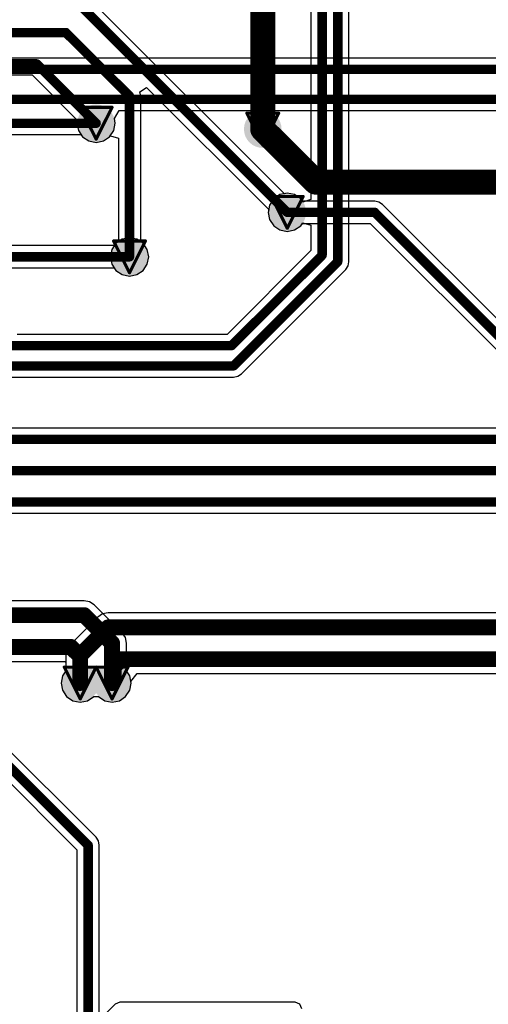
# Model space of a CAD drawing. Header units: millimetres. Extents: x 9.4 to 105.2, y 7.6 to 67.1.
# Tile 85 of 152: x 77.1 to 84.6, y 29.2 to 44.9. Entities that reach past the tile are written whole.
import ezdxf

# ---------------------------------------------------------------- set-up
doc = ezdxf.new("R2010")
doc.units = ezdxf.units.MM
for name, color, linetype in [('BottomLayer', 5, 'Continuous'), ('BottomSolder', 6, 'Continuous'), ('DrillDrawing', 1, 'Continuous'), ('TopLayer', 1, 'Continuous'), ('TopSolder', 216, 'Continuous'), ('ViaHoleLayer', 16, 'Continuous')]:
    doc.layers.add(name, color=color, linetype=linetype)

msp = doc.modelspace()

# ---------------------------------------------------------------- hatches: boundary and pattern name
at = {"layer": 'BottomLayer'}
h = msp.add_hatch(color=5, dxfattribs=at)
edge = h.paths.add_edge_path()
edge.add_arc((78.359, 43.231), 0.2, 0, 360)
h = msp.add_hatch(color=5, dxfattribs=at)
edge = h.paths.add_edge_path()
edge.add_arc((81.018, 43.137), 0.2, 0, 360)
h = msp.add_hatch(color=5, dxfattribs=at)
edge = h.paths.add_edge_path()
edge.add_arc((81.41, 41.808), 0.2, 0, 360)
h = msp.add_hatch(color=5, dxfattribs=at)
edge = h.paths.add_edge_path()
edge.add_arc((78.892, 41.097), 0.2, 0, 360)
h = msp.add_hatch(color=5, dxfattribs=at)
edge = h.paths.add_edge_path()
edge.add_arc((78.105, 34.29), 0.2, 0, 360)
h = msp.add_hatch(color=5, dxfattribs=at)
edge = h.paths.add_edge_path()
edge.add_arc((78.613, 34.29), 0.2, 0, 360)
at = {"layer": 'BottomSolder'}
h = msp.add_hatch(color=6, dxfattribs=at)
edge = h.paths.add_edge_path()
edge.add_arc((78.359, 43.231), 0.3, 0, 360)
h = msp.add_hatch(color=6, dxfattribs=at)
edge = h.paths.add_edge_path()
edge.add_arc((81.018, 43.137), 0.3, 0, 360)
h = msp.add_hatch(color=6, dxfattribs=at)
edge = h.paths.add_edge_path()
edge.add_arc((81.41, 41.808), 0.3, 0, 360)
h = msp.add_hatch(color=6, dxfattribs=at)
edge = h.paths.add_edge_path()
edge.add_arc((78.892, 41.097), 0.3, 0, 360)
h = msp.add_hatch(color=6, dxfattribs=at)
edge = h.paths.add_edge_path()
edge.add_arc((78.105, 34.29), 0.3, 0, 360)
h = msp.add_hatch(color=6, dxfattribs=at)
edge = h.paths.add_edge_path()
edge.add_arc((78.613, 34.29), 0.3, 0, 360)
at = {"layer": 'TopLayer'}
h = msp.add_hatch(color=1, dxfattribs=at)
edge = h.paths.add_edge_path()
edge.add_arc((78.359, 43.231), 0.2, 0, 360)
h = msp.add_hatch(color=1, dxfattribs=at)
edge = h.paths.add_edge_path()
edge.add_arc((81.018, 43.137), 0.2, 0, 360)
h = msp.add_hatch(color=1, dxfattribs=at)
edge = h.paths.add_edge_path()
edge.add_arc((81.41, 41.808), 0.2, 0, 360)
h = msp.add_hatch(color=1, dxfattribs=at)
edge = h.paths.add_edge_path()
edge.add_arc((78.892, 41.097), 0.2, 0, 360)
h = msp.add_hatch(color=1, dxfattribs=at)
edge = h.paths.add_edge_path()
edge.add_arc((78.105, 34.29), 0.2, 0, 360)
h = msp.add_hatch(color=1, dxfattribs=at)
edge = h.paths.add_edge_path()
edge.add_arc((78.613, 34.29), 0.2, 0, 360)
at = {"layer": 'TopSolder'}
h = msp.add_hatch(color=216, dxfattribs=at)
edge = h.paths.add_edge_path()
edge.add_arc((78.359, 43.231), 0.3, 0, 360)
h = msp.add_hatch(color=216, dxfattribs=at)
edge = h.paths.add_edge_path()
edge.add_arc((81.018, 43.137), 0.3, 0, 360)
h = msp.add_hatch(color=216, dxfattribs=at)
edge = h.paths.add_edge_path()
edge.add_arc((81.41, 41.808), 0.3, 0, 360)
h = msp.add_hatch(color=216, dxfattribs=at)
edge = h.paths.add_edge_path()
edge.add_arc((78.892, 41.097), 0.3, 0, 360)
h = msp.add_hatch(color=216, dxfattribs=at)
edge = h.paths.add_edge_path()
edge.add_arc((78.105, 34.29), 0.3, 0, 360)
h = msp.add_hatch(color=216, dxfattribs=at)
edge = h.paths.add_edge_path()
edge.add_arc((78.613, 34.29), 0.3, 0, 360)
at = {"layer": 'ViaHoleLayer'}
h = msp.add_hatch(color=16, dxfattribs=at)
edge = h.paths.add_edge_path()
edge.add_arc((78.359, 43.231), 0.1, 0, 360)
h = msp.add_hatch(color=16, dxfattribs=at)
edge = h.paths.add_edge_path()
edge.add_arc((81.018, 43.137), 0.1, 0, 360)
h = msp.add_hatch(color=16, dxfattribs=at)
edge = h.paths.add_edge_path()
edge.add_arc((81.41, 41.808), 0.1, 0, 360)
h = msp.add_hatch(color=16, dxfattribs=at)
edge = h.paths.add_edge_path()
edge.add_arc((78.892, 41.097), 0.1, 0, 360)
h = msp.add_hatch(color=16, dxfattribs=at)
edge = h.paths.add_edge_path()
edge.add_arc((78.105, 34.29), 0.1, 0, 360)
h = msp.add_hatch(color=16, dxfattribs=at)
edge = h.paths.add_edge_path()
edge.add_arc((78.613, 34.29), 0.1, 0, 360)

# ---------------------------------------------------------------- linework, layer by layer
at = {"layer": 'BottomLayer'}
for p, q in [((101.061, 44.273), (70.202, 44.273)), ((78.65, 43.306), (78.726, 43.433)), ((78.726, 43.433), (88.293, 43.433)), ((78.665, 43.231), (78.65, 43.306)), ((78.575, 43.015), (78.642, 43.114)), ((78.642, 43.114), (78.665, 43.231)), ((71.931, 43.052), (78.117, 43.052)), ((78.117, 43.052), (78.143, 43.015)), ((78.143, 43.015), (78.242, 42.948)), ((78.242, 42.948), (78.359, 42.925)), ((78.359, 42.925), (78.476, 42.948)), ((78.476, 42.948), (78.575, 43.015)), ((81.194, 42.025), (81.127, 41.925)), ((81.293, 42.091), (81.194, 42.025)), ((81.41, 42.114), (81.293, 42.091)), ((81.527, 42.091), (81.41, 42.114)), ((81.626, 42.025), (81.527, 42.091)), ((81.651, 41.987), (81.626, 42.025)), ((81.127, 41.925), (81.104, 41.808)), ((82.804, 41.987), (81.651, 41.987)), ((82.872, 41.973), (82.804, 41.987)), ((82.93, 41.935), (82.872, 41.973)), ((96.434, 28.43), (82.93, 41.935)), ((81.104, 41.808), (81.127, 41.691)), ((81.127, 41.691), (81.194, 41.592)), ((81.194, 41.592), (81.293, 41.526)), ((81.293, 41.526), (81.41, 41.503)), ((81.41, 41.503), (81.527, 41.526)), ((81.527, 41.526), (81.626, 41.592)), ((81.626, 41.592), (81.651, 41.63)), ((81.651, 41.63), (82.73, 41.63)), ((82.73, 41.63), (88.843, 35.517)), ((78.775, 41.38), (78.676, 41.313)), ((78.892, 41.403), (78.775, 41.38)), ((79.009, 41.38), (78.892, 41.403)), ((79.109, 41.313), (79.009, 41.38)), ((78.651, 41.276), (74.727, 41.276)), ((78.676, 41.313), (78.651, 41.276)), ((79.175, 41.214), (79.109, 41.313)), ((79.198, 41.097), (79.175, 41.214)), ((79.175, 40.98), (79.198, 41.097)), ((74.801, 40.919), (78.651, 40.919)), ((78.651, 40.919), (78.676, 40.881)), ((79.109, 40.881), (79.175, 40.98)), ((78.676, 40.881), (78.775, 40.815)), ((78.775, 40.815), (78.892, 40.791)), ((78.892, 40.791), (79.009, 40.815)), ((79.009, 40.815), (79.109, 40.881)), ((78.358, 31.825), (73.28, 36.904)), ((78.463, 35.393), (78.388, 35.343)), ((78.551, 35.41), (78.463, 35.393)), ((88.729, 35.41), (78.551, 35.41)), ((78.388, 35.343), (77.941, 34.896)), ((77.891, 34.821), (77.874, 34.733)), ((77.941, 34.896), (77.891, 34.821)), ((77.874, 34.733), (77.874, 34.484)), ((77.874, 34.484), (77.822, 34.407)), ((75.378, 34.301), (78.054, 31.625)), ((77.822, 34.407), (77.799, 34.29)), ((77.799, 34.29), (77.822, 34.173)), ((78.896, 34.173), (78.919, 34.29)), ((78.914, 34.313), (79.015, 34.44)), ((78.919, 34.29), (78.914, 34.313)), ((79.015, 34.44), (88.423, 34.44)), ((77.822, 34.173), (77.889, 34.074)), ((78.829, 34.074), (78.896, 34.173)), ((77.889, 34.074), (77.988, 34.007)), ((77.988, 34.007), (78.105, 33.984)), ((78.105, 33.984), (78.222, 34.007)), ((78.222, 34.007), (78.321, 34.074)), ((78.321, 34.074), (78.397, 34.074)), ((78.397, 34.074), (78.496, 34.007)), ((78.496, 34.007), (78.613, 33.984)), ((78.613, 33.984), (78.73, 34.007)), ((78.73, 34.007), (78.829, 34.074)), ((78.397, 31.767), (78.358, 31.825)), ((78.054, 31.625), (78.054, 26.277)), ((78.41, 31.699), (78.397, 31.767)), ((78.41, 26.277), (78.41, 31.699))]:
    msp.add_line(p, q, dxfattribs=at)
for points, const_width in [([(70.002, 44.094), (101.645, 44.094)], 0.15), ([(71.476, 43.612), (88.367, 43.612)], 0.15), ([(71.857, 43.231), (78.359, 43.231)], 0.15), ([(81.018, 43.137), (81.864, 42.291)], 0.4), ([(81.864, 42.291), (101.645, 42.291)], 0.4), ([(81.41, 41.808), (82.804, 41.808)], 0.15), ([(82.804, 41.808), (101.905, 22.708)], 0.15), ([(74.727, 41.097), (78.892, 41.097)], 0.15), ([(73.101, 36.83), (78.232, 31.699)], 0.15), ([(78.105, 34.733), (78.551, 35.179)], 0.254), ([(78.551, 35.179), (88.729, 35.179)], 0.254), ([(78.105, 34.29), (78.105, 34.733)], 0.254), ([(78.641, 34.55), (78.762, 34.671)], 0.254), ([(78.762, 34.671), (88.519, 34.671)], 0.254), ([(78.641, 34.318), (78.641, 34.55)], 0.254), ([(78.613, 34.29), (78.641, 34.318)], 0.254), ([(78.232, 26.035), (78.232, 31.699)], 0.15)]:
    msp.add_lwpolyline(points, dxfattribs=dict(at, const_width=const_width))
for points, const_width in [([(78.321, 43.231, 1), (78.397, 43.231, 1)], 0.075), ([(80.918, 43.137, 1), (81.118, 43.137, 1)], 0.2), ([(81.764, 42.291, 1), (81.964, 42.291, 1)], 0.2), ([(81.764, 42.291, 1), (81.964, 42.291, 1)], 0.2), ([(81.372, 41.808, 1), (81.447, 41.808, 1)], 0.075), ([(82.766, 41.808, 1), (82.842, 41.808, 1)], 0.075), ([(82.766, 41.808, 1), (82.842, 41.808, 1)], 0.075), ([(78.855, 41.097, 1), (78.93, 41.097, 1)], 0.075), ([(78.488, 35.179, 1), (78.615, 35.179, 1)], 0.127), ([(78.488, 35.179, 1), (78.615, 35.179, 1)], 0.127), ([(78.041, 34.733, 1), (78.168, 34.733, 1)], 0.127), ([(78.041, 34.733, 1), (78.168, 34.733, 1)], 0.127), ([(78.698, 34.671, 1), (78.825, 34.671, 1)], 0.127), ([(78.698, 34.671, 1), (78.825, 34.671, 1)], 0.127), ([(78.577, 34.55, 1), (78.704, 34.55, 1)], 0.127), ([(78.577, 34.55, 1), (78.704, 34.55, 1)], 0.127), ([(78.577, 34.318, 1), (78.704, 34.318, 1)], 0.127), ([(78.577, 34.318, 1), (78.704, 34.318, 1)], 0.127), ([(78.041, 34.29, 1), (78.168, 34.29, 1)], 0.127), ([(78.549, 34.29, 1), (78.677, 34.29, 1)], 0.127), ([(78.194, 31.699, 1), (78.27, 31.699, 1)], 0.075), ([(78.194, 31.699, 1), (78.27, 31.699, 1)], 0.075)]:
    msp.add_lwpolyline(points, format="xyb", close=True, dxfattribs=dict(at, const_width=const_width))
at = {"layer": 'DrillDrawing', "const_width": 0.0508}
for points in [[(78.105, 43.485), (78.613, 43.485)], [(78.105, 43.485), (78.359, 42.977)], [(78.359, 42.977), (78.613, 43.485)], [(80.764, 43.391), (81.272, 43.391)], [(80.764, 43.391), (81.018, 42.883)], [(81.018, 42.883), (81.272, 43.391)], [(81.156, 42.062), (81.664, 42.062)], [(81.156, 42.062), (81.41, 41.554)], [(81.41, 41.554), (81.664, 42.062)], [(78.638, 41.351), (79.146, 41.351)], [(78.638, 41.351), (78.892, 40.843)], [(78.892, 40.843), (79.146, 41.351)], [(77.851, 34.544), (78.359, 34.544)], [(77.851, 34.544), (78.105, 34.036)], [(78.105, 34.036), (78.359, 34.544)], [(78.359, 34.544), (78.867, 34.544)], [(78.359, 34.544), (78.613, 34.036)], [(78.613, 34.036), (78.867, 34.544)]]:
    msp.add_lwpolyline(points, dxfattribs=at)
at = {"layer": 'DrillDrawing', "const_width": 0.0254}
for points in [[(78.092, 43.485, 1), (78.118, 43.485, 1)], [(78.092, 43.485, 1), (78.118, 43.485, 1)], [(78.6, 43.485, 1), (78.626, 43.485, 1)], [(78.6, 43.485, 1), (78.626, 43.485, 1)], [(80.751, 43.391, 1), (80.777, 43.391, 1)], [(80.751, 43.391, 1), (80.777, 43.391, 1)], [(81.259, 43.391, 1), (81.285, 43.391, 1)], [(81.259, 43.391, 1), (81.285, 43.391, 1)], [(78.346, 42.977, 1), (78.372, 42.977, 1)], [(78.346, 42.977, 1), (78.372, 42.977, 1)], [(81.005, 42.883, 1), (81.031, 42.883, 1)], [(81.005, 42.883, 1), (81.031, 42.883, 1)], [(81.143, 42.062, 1), (81.168, 42.062, 1)], [(81.143, 42.062, 1), (81.168, 42.062, 1)], [(81.651, 42.062, 1), (81.676, 42.062, 1)], [(81.651, 42.062, 1), (81.676, 42.062, 1)], [(81.397, 41.554, 1), (81.422, 41.554, 1)], [(81.397, 41.554, 1), (81.422, 41.554, 1)], [(78.626, 41.351, 1), (78.651, 41.351, 1)], [(78.626, 41.351, 1), (78.651, 41.351, 1)], [(79.134, 41.351, 1), (79.159, 41.351, 1)], [(79.134, 41.351, 1), (79.159, 41.351, 1)], [(78.88, 40.843, 1), (78.905, 40.843, 1)], [(78.88, 40.843, 1), (78.905, 40.843, 1)], [(77.838, 34.544, 1), (77.864, 34.544, 1)], [(77.838, 34.544, 1), (77.864, 34.544, 1)], [(78.346, 34.544, 1), (78.372, 34.544, 1)], [(78.346, 34.544, 1), (78.372, 34.544, 1)], [(78.346, 34.544, 1), (78.372, 34.544, 1)], [(78.346, 34.544, 1), (78.372, 34.544, 1)], [(78.854, 34.544, 1), (78.88, 34.544, 1)], [(78.854, 34.544, 1), (78.88, 34.544, 1)], [(78.092, 34.036, 1), (78.118, 34.036, 1)], [(78.092, 34.036, 1), (78.118, 34.036, 1)], [(78.6, 34.036, 1), (78.626, 34.036, 1)], [(78.6, 34.036, 1), (78.626, 34.036, 1)]]:
    msp.add_lwpolyline(points, format="xyb", close=True, dxfattribs=at)
at = {"layer": 'TopLayer'}
for p, q in [((81.787, 51.283), (81.787, 42.012)), ((82.394, 41.019), (82.394, 50.595)), ((81.365, 42.105), (77.164, 46.306)), ((76.215, 44.002), (77.336, 44.002)), ((77.336, 44.002), (78.062, 43.275)), ((79.057, 43.732), (79.163, 43.803)), ((79.071, 43.664), (79.057, 43.732)), ((79.163, 43.803), (81.113, 41.853)), ((79.071, 41.339), (79.071, 43.664)), ((78.062, 43.275), (78.053, 43.231)), ((78.053, 43.231), (78.076, 43.114)), ((78.076, 43.114), (78.143, 43.015)), ((78.143, 43.015), (78.242, 42.948)), ((78.242, 42.948), (78.359, 42.925)), ((78.359, 42.925), (78.476, 42.948)), ((78.476, 42.948), (78.575, 43.015)), ((78.575, 43.015), (78.587, 43.032)), ((78.587, 43.032), (78.714, 42.993)), ((78.714, 42.993), (78.714, 41.339)), ((81.41, 42.114), (81.365, 42.105)), ((81.527, 42.091), (81.41, 42.114)), ((81.626, 42.025), (81.527, 42.091)), ((81.66, 41.973), (81.626, 42.025)), ((81.787, 42.012), (81.66, 41.973)), ((81.113, 41.853), (81.104, 41.808)), ((81.104, 41.808), (81.127, 41.691)), ((81.127, 41.691), (81.194, 41.592)), ((81.194, 41.592), (81.293, 41.526)), ((81.293, 41.526), (81.41, 41.503)), ((81.41, 41.503), (81.527, 41.526)), ((81.527, 41.526), (81.626, 41.592)), ((81.626, 41.592), (81.66, 41.643)), ((81.66, 41.643), (81.787, 41.605)), ((81.787, 41.605), (81.787, 41.197)), ((78.61, 41.214), (78.587, 41.097)), ((78.676, 41.313), (78.61, 41.214)), ((78.714, 41.339), (78.676, 41.313)), ((79.109, 41.313), (79.071, 41.339)), ((79.175, 41.214), (79.109, 41.313)), ((79.198, 41.097), (79.175, 41.214)), ((78.587, 41.097), (78.61, 40.98)), ((79.175, 40.98), (79.198, 41.097)), ((81.787, 41.197), (80.449, 39.858)), ((78.61, 40.98), (78.676, 40.881)), ((79.109, 40.881), (79.175, 40.98)), ((80.678, 39.229), (82.342, 40.893)), ((82.342, 40.893), (82.381, 40.951)), ((82.381, 40.951), (82.394, 41.019)), ((78.676, 40.881), (78.775, 40.815)), ((78.775, 40.815), (78.892, 40.791)), ((78.892, 40.791), (79.009, 40.815)), ((79.009, 40.815), (79.109, 40.881)), ((80.449, 39.858), (77.097, 39.858)), ((76.207, 39.177), (80.552, 39.177)), ((80.552, 39.177), (80.62, 39.19)), ((80.62, 39.19), (80.678, 39.229)), ((87.55, 38.358), (76.117, 38.358)), ((76.117, 37.002), (87.333, 37.002)), ((78.167, 35.605), (76.184, 35.605)), ((78.255, 35.588), (78.167, 35.605)), ((78.33, 35.537), (78.255, 35.588)), ((78.777, 35.091), (78.33, 35.537)), ((78.827, 35.016), (78.777, 35.091)), ((78.844, 34.927), (78.827, 35.016)), ((78.844, 34.484), (78.844, 34.927)), ((75.878, 34.634), (77.86, 34.634)), ((77.86, 34.634), (77.874, 34.621)), ((77.874, 34.621), (77.874, 34.484)), ((77.874, 34.484), (77.822, 34.407)), ((78.896, 34.407), (78.844, 34.484)), ((77.822, 34.407), (77.799, 34.29)), ((77.799, 34.29), (77.822, 34.173)), ((78.919, 34.29), (78.896, 34.407)), ((78.896, 34.173), (78.919, 34.29)), ((77.822, 34.173), (77.889, 34.074)), ((78.829, 34.074), (78.896, 34.173)), ((77.889, 34.074), (77.988, 34.007)), ((77.988, 34.007), (78.105, 33.984)), ((78.105, 33.984), (78.222, 34.007)), ((78.222, 34.007), (78.321, 34.074)), ((78.321, 34.074), (78.397, 34.074)), ((78.397, 34.074), (78.496, 34.007)), ((78.496, 34.007), (78.613, 33.984)), ((78.613, 33.984), (78.73, 34.007)), ((78.73, 34.007), (78.829, 34.074)), ((78.663, 29.16), (76.917, 27.413)), ((78.74, 29.191), (78.663, 29.16)), ((78.663, 29.16), (78.663, 29.16)), ((81.534, 29.191), (78.74, 29.191)), ((81.611, 29.16), (81.534, 29.191)), ((81.642, 29.083), (81.611, 29.16))]:
    msp.add_line(p, q, dxfattribs=at)
for points, const_width in [([(81.966, 41.123), (81.966, 51.283)], 0.15), ([(82.216, 41.019), (82.216, 50.669)], 0.15), ([(81.018, 43.137), (81.018, 46.579)], 0.4), ([(77.038, 46.18), (81.41, 41.808)], 0.15), ([(75.417, 44.68), (77.876, 44.68)], 0.15), ([(77.876, 44.68), (78.892, 43.664)], 0.15), ([(75.417, 44.18), (77.41, 44.18)], 0.15), ([(77.41, 44.18), (78.359, 43.231)], 0.15), ([(78.892, 41.097), (78.892, 43.664)], 0.15), ([(80.523, 39.68), (81.966, 41.123)], 0.15), ([(80.552, 39.355), (82.216, 41.019)], 0.15), ([(75.417, 39.68), (80.523, 39.68)], 0.15), ([(76.03, 39.355), (80.552, 39.355)], 0.15), ([(75.417, 38.18), (87.55, 38.18)], 0.15), ([(75.417, 37.68), (87.261, 37.68)], 0.15), ([(75.417, 37.18), (87.407, 37.18)], 0.15), ([(76.089, 35.374), (78.167, 35.374)], 0.254), ([(78.167, 35.374), (78.613, 34.927)], 0.254), ([(75.878, 34.866), (77.956, 34.866)], 0.254), ([(77.956, 34.866), (78.105, 34.717)], 0.254), ([(78.613, 34.29), (78.613, 34.927)], 0.254), ([(78.105, 34.29), (78.105, 34.717)], 0.254)]:
    msp.add_lwpolyline(points, dxfattribs=dict(at, const_width=const_width))
for points, const_width in [([(77.839, 44.68, 1), (77.914, 44.68, 1)], 0.075), ([(77.839, 44.68, 1), (77.914, 44.68, 1)], 0.075), ([(77.372, 44.18, 1), (77.447, 44.18, 1)], 0.075), ([(77.372, 44.18, 1), (77.447, 44.18, 1)], 0.075), ([(78.855, 43.664, 1), (78.93, 43.664, 1)], 0.075), ([(78.855, 43.664, 1), (78.93, 43.664, 1)], 0.075), ([(78.321, 43.231, 1), (78.397, 43.231, 1)], 0.075), ([(80.918, 43.137, 1), (81.118, 43.137, 1)], 0.2), ([(81.372, 41.808, 1), (81.447, 41.808, 1)], 0.075), ([(78.855, 41.097, 1), (78.93, 41.097, 1)], 0.075), ([(81.928, 41.123, 1), (82.003, 41.123, 1)], 0.075), ([(81.928, 41.123, 1), (82.003, 41.123, 1)], 0.075), ([(82.178, 41.019, 1), (82.253, 41.019, 1)], 0.075), ([(82.178, 41.019, 1), (82.253, 41.019, 1)], 0.075), ([(80.486, 39.68, 1), (80.561, 39.68, 1)], 0.075), ([(80.486, 39.68, 1), (80.561, 39.68, 1)], 0.075), ([(80.514, 39.355, 1), (80.589, 39.355, 1)], 0.075), ([(80.514, 39.355, 1), (80.589, 39.355, 1)], 0.075), ([(78.103, 35.374, 1), (78.23, 35.374, 1)], 0.127), ([(78.103, 35.374, 1), (78.23, 35.374, 1)], 0.127), ([(77.893, 34.866, 1), (78.02, 34.866, 1)], 0.127), ([(77.893, 34.866, 1), (78.02, 34.866, 1)], 0.127), ([(78.549, 34.927, 1), (78.677, 34.927, 1)], 0.127), ([(78.549, 34.927, 1), (78.677, 34.927, 1)], 0.127), ([(78.041, 34.717, 1), (78.168, 34.717, 1)], 0.127), ([(78.041, 34.717, 1), (78.168, 34.717, 1)], 0.127), ([(78.041, 34.29, 1), (78.168, 34.29, 1)], 0.127), ([(78.549, 34.29, 1), (78.677, 34.29, 1)], 0.127)]:
    msp.add_lwpolyline(points, format="xyb", close=True, dxfattribs=dict(at, const_width=const_width))

doc.saveas('drawing.dxf')
